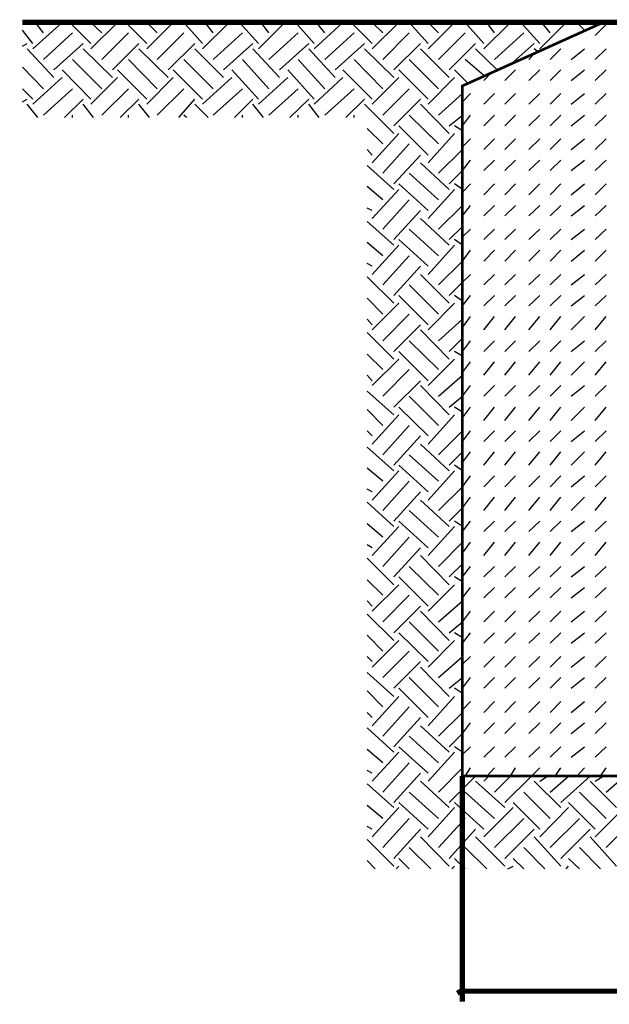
# Model space of a CAD drawing. Header units: millimetres. Extents: x 74583 to 75292, y 11361 to 11727.
# Tile 38 of 85: x 75004.74 to 75009.44, y 11682.93 to 11690.78. Entities that reach past the tile are written whole.
import ezdxf

# ---------------------------------------------------------------- set-up
doc = ezdxf.new("R2010")
doc.units = ezdxf.units.MM
doc.layers.add('P', color=7, linetype='Continuous')

msp = doc.modelspace()

# ---------------------------------------------------------------- linework, layer by layer
at = {"layer": 'P'}
for points, const_width in [([(75014.7496, 11690.7605), (75004.7616, 11690.7605)], 0.0423), ([(75008.2718, 11684.7502), (75008.2718, 11690.2535), (75009.3961, 11690.7605), (75010.1371, 11690.7605), (75011.2571, 11690.2535), (75011.2571, 11684.7502), (75008.2718, 11684.7502)], 0.0213), ([(75008.2718, 11684.7502), (75008.2718, 11682.951)], 0.0423), ([(75008.2938, 11683.0567), (75008.2321, 11683.0172)], 0.0423), ([(75008.2718, 11683.0347), (75008.3158, 11683.0347)], 0.0423), ([(75008.3158, 11683.0347), (75011.1953, 11683.0347)], 0.0423)]:
    msp.add_lwpolyline(points, dxfattribs=dict(at, const_width=const_width))
for points in [[(75004.8453, 11690.549), (75005.0791, 11690.7605)], [(75004.9291, 11690.6767), (75004.8673, 11690.7605)], [(75005.3083, 11690.593), (75005.1408, 11690.7605)], [(75005.3083, 11690.549), (75005.5201, 11690.7605)], [(75005.3966, 11690.6767), (75005.3083, 11690.7605)], [(75005.7538, 11690.593), (75005.5861, 11690.7605)], [(75005.7538, 11690.549), (75005.9653, 11690.7605)], [(75005.8376, 11690.6767), (75005.7538, 11690.7605)], [(75006.1991, 11690.593), (75006.0493, 11690.7605)], [(75006.1991, 11690.549), (75006.4108, 11690.7605)], [(75006.2828, 11690.6767), (75006.2211, 11690.7605)], [(75006.6446, 11690.593), (75006.4946, 11690.7605)], [(75006.6446, 11690.549), (75006.8561, 11690.7605)], [(75006.7283, 11690.6767), (75006.6666, 11690.7605)], [(75007.0898, 11690.593), (75006.9401, 11690.7605)], [(75007.0898, 11690.549), (75007.3193, 11690.7605)], [(75007.1736, 11690.6767), (75007.1076, 11690.7605)], [(75007.5528, 11690.593), (75007.3853, 11690.7605)], [(75007.5528, 11690.549), (75007.7646, 11690.7605)], [(75007.6368, 11690.6767), (75007.5528, 11690.7605)], [(75007.9983, 11690.593), (75007.8483, 11690.7605)], [(75007.9983, 11690.549), (75008.2101, 11690.7605)], [(75008.0821, 11690.6767), (75007.9983, 11690.7605)], [(75008.4436, 11690.593), (75008.2938, 11690.7605)], [(75008.4436, 11690.549), (75008.6553, 11690.7605)], [(75008.5276, 11690.6767), (75008.4658, 11690.7605)], [(75008.8891, 11690.593), (75008.7391, 11690.7605)], [(75008.8891, 11690.549), (75009.1008, 11690.7605)], [(75008.9728, 11690.6767), (75008.9068, 11690.7605)], [(75009.2463, 11690.6987), (75009.1846, 11690.7605)], [(75009.3301, 11690.6547), (75009.4183, 11690.743)], [(75009.3741, 11690.743), (75009.3521, 11690.7605)], [(75004.8453, 11690.593), (75004.7616, 11690.6987)], [(75004.9291, 11690.4652), (75005.1628, 11690.6767)], [(75005.3966, 11690.4652), (75005.6083, 11690.6767)], [(75005.8376, 11690.4652), (75006.0493, 11690.6767)], [(75006.2828, 11690.4652), (75006.5166, 11690.6767)], [(75006.7283, 11690.4652), (75006.9621, 11690.6767)], [(75007.1736, 11690.4652), (75007.4073, 11690.6767)], [(75007.6368, 11690.4652), (75007.8483, 11690.6767)], [(75008.0821, 11690.4652), (75008.2938, 11690.6767)], [(75008.5276, 11690.4652), (75008.7611, 11690.6767)], [(75009.1403, 11690.6547), (75009.1626, 11690.6547)], [(75009.1846, 11690.6547), (75009.2066, 11690.6767)], [(75004.7616, 11690.571), (75004.8013, 11690.593)], [(75005.0128, 11690.3812), (75005.2466, 11690.593)], [(75005.4803, 11690.3812), (75005.6921, 11690.593)], [(75005.9258, 11690.3812), (75006.1373, 11690.593)], [(75006.3668, 11690.3812), (75006.6003, 11690.593)], [(75006.8121, 11690.3812), (75007.0458, 11690.593)], [(75007.2576, 11690.3812), (75007.4911, 11690.593)], [(75007.7248, 11690.3812), (75007.9366, 11690.593)], [(75008.1658, 11690.3812), (75008.3776, 11690.593)], [(75008.6773, 11690.443), (75008.8451, 11690.593)], [(75005.0128, 11690.3197), (75004.8013, 11690.549)], [(75005.4803, 11690.3197), (75005.2466, 11690.549)], [(75005.9258, 11690.3197), (75005.6921, 11690.549)], [(75006.3668, 11690.3197), (75006.1373, 11690.549)], [(75006.8121, 11690.3197), (75006.6003, 11690.549)], [(75007.2576, 11690.3197), (75007.0458, 11690.549)], [(75007.7248, 11690.3197), (75007.4911, 11690.549)], [(75008.1658, 11690.3197), (75007.9366, 11690.549)], [(75008.5496, 11690.3812), (75008.3776, 11690.549)], [(75008.8008, 11690.4652), (75008.8451, 11690.5092)], [(75008.8671, 11690.5312), (75008.8451, 11690.549)], [(75008.9728, 11690.4652), (75009.0566, 11690.549)], [(75009.1403, 11690.4652), (75009.2463, 11690.549)], [(75009.3301, 11690.4652), (75009.4183, 11690.549)], [(75004.9291, 11690.2315), (75004.7616, 11690.4035)], [(75005.3966, 11690.2315), (75005.1628, 11690.4652)], [(75005.8376, 11690.2315), (75005.6083, 11690.4652)], [(75006.2828, 11690.2315), (75006.0493, 11690.4652)], [(75006.7283, 11690.2315), (75006.5166, 11690.4652)], [(75007.1736, 11690.2315), (75006.9621, 11690.4652)], [(75007.6368, 11690.2315), (75007.4073, 11690.4652)], [(75008.0821, 11690.2315), (75007.8483, 11690.4652)], [(75008.4436, 11690.3372), (75008.2938, 11690.4652)], [(75004.8453, 11690.108), (75005.0791, 11690.3197)], [(75005.3083, 11690.1477), (75005.0791, 11690.3812)], [(75005.3083, 11690.108), (75005.5201, 11690.3197)], [(75005.7538, 11690.1477), (75005.5201, 11690.3812)], [(75005.7538, 11690.108), (75005.9653, 11690.3197)], [(75006.1991, 11690.1477), (75005.9653, 11690.3812)], [(75006.1991, 11690.108), (75006.4328, 11690.3197)], [(75006.6446, 11690.1477), (75006.4328, 11690.3812)], [(75006.6446, 11690.108), (75006.8783, 11690.3197)], [(75007.0898, 11690.1477), (75006.8783, 11690.3812)], [(75007.0898, 11690.108), (75007.3193, 11690.3197)], [(75007.5528, 11690.1477), (75007.3193, 11690.3812)], [(75007.5528, 11690.108), (75007.7646, 11690.3197)], [(75007.9983, 11690.1477), (75007.7646, 11690.3812)], [(75007.9983, 11690.108), (75008.2101, 11690.3197)], [(75008.3158, 11690.2755), (75008.2101, 11690.3812)], [(75008.4436, 11690.2975), (75008.5053, 11690.3592)], [(75008.6113, 11690.2975), (75008.6951, 11690.3812)], [(75008.8008, 11690.2975), (75008.8891, 11690.3812)], [(75008.9728, 11690.2975), (75009.0566, 11690.3812)], [(75009.1403, 11690.2975), (75009.2463, 11690.3812)], [(75009.3301, 11690.2975), (75009.4183, 11690.3812)], [(75004.8453, 11690.1477), (75004.7616, 11690.2315)], [(75004.9291, 11690.0197), (75005.1628, 11690.2315)], [(75005.3966, 11690.0197), (75005.6083, 11690.2315)], [(75005.8376, 11690.0197), (75006.0493, 11690.2315)], [(75006.2828, 11690.0197), (75006.5166, 11690.2315)], [(75006.7283, 11690.0197), (75006.9621, 11690.2315)], [(75007.1736, 11690.0197), (75007.4073, 11690.2315)], [(75007.6368, 11690.0197), (75007.8483, 11690.2315)], [(75008.0821, 11690.0197), (75008.2718, 11690.1917)], [(75008.2718, 11690.1255), (75008.3378, 11690.1917)], [(75008.4436, 11690.108), (75008.5276, 11690.1917)], [(75008.6113, 11690.108), (75008.6951, 11690.1917)], [(75008.8008, 11690.108), (75008.8891, 11690.1917)], [(75008.9728, 11690.108), (75009.0566, 11690.1917)], [(75009.1403, 11690.108), (75009.2463, 11690.1917)], [(75009.3301, 11690.108), (75009.4183, 11690.1917)], [(75004.7616, 11690.1255), (75004.8013, 11690.1477)], [(75004.8851, 11690.0022), (75004.8013, 11690.108)], [(75005.0968, 11690.0022), (75005.2466, 11690.1477)], [(75005.3303, 11690.0022), (75005.2466, 11690.108)], [(75005.5421, 11690.0022), (75005.6921, 11690.1477)], [(75005.7758, 11690.0022), (75005.6921, 11690.108)], [(75006.0096, 11690.0022), (75006.1373, 11690.1477)], [(75006.2433, 11690.0022), (75006.1373, 11690.108)], [(75006.4548, 11690.0022), (75006.6003, 11690.1477)], [(75006.6843, 11690.0022), (75006.6003, 11690.108)], [(75006.8958, 11690.0022), (75007.0458, 11690.1477)], [(75007.1296, 11690.0022), (75007.0458, 11690.108)], [(75007.3413, 11690.0022), (75007.4911, 11690.1477)], [(75007.7248, 11689.8742), (75007.4911, 11690.108)], [(75007.7248, 11689.936), (75007.9366, 11690.1477)], [(75008.1658, 11689.8742), (75007.9366, 11690.108)], [(75005.1628, 11690.0022), (75005.1628, 11690.0197)], [(75005.6083, 11690.0022), (75005.6083, 11690.0197)], [(75006.0713, 11690.0022), (75006.0493, 11690.0197)], [(75006.5166, 11690.0022), (75006.5166, 11690.0197)], [(75006.9621, 11690.0022), (75006.9621, 11690.0197)], [(75007.4073, 11690.0022), (75007.4073, 11690.0197)], [(75008.0821, 11689.7905), (75007.8483, 11690.0197)], [(75008.1658, 11689.936), (75008.2718, 11690.0197)], [(75008.2718, 11689.936), (75008.3378, 11690.0197)], [(75008.4436, 11689.936), (75008.5276, 11690.0197)], [(75008.6113, 11689.936), (75008.6951, 11690.0197)], [(75008.8008, 11689.936), (75008.8891, 11690.0197)], [(75008.9728, 11689.936), (75009.0566, 11690.0197)], [(75009.1403, 11689.936), (75009.2463, 11690.0197)], [(75009.3301, 11689.936), (75009.4183, 11690.0197)], [(75007.9983, 11689.7022), (75007.7646, 11689.936)], [(75008.2718, 11689.8962), (75008.2101, 11689.936)], [(75007.6368, 11689.7905), (75007.5133, 11689.914)], [(75007.5528, 11689.6405), (75007.7646, 11689.8742)], [(75007.9983, 11689.6405), (75008.2101, 11689.8742)], [(75007.6368, 11689.5567), (75007.8483, 11689.7905)], [(75008.2718, 11689.7685), (75008.3378, 11689.8302)], [(75008.4436, 11689.7462), (75008.5276, 11689.8302)], [(75008.6113, 11689.7462), (75008.6951, 11689.8302)], [(75008.8008, 11689.7462), (75008.8891, 11689.8302)], [(75008.9728, 11689.7462), (75009.0566, 11689.8302)], [(75009.1403, 11689.7462), (75009.2463, 11689.8302)], [(75009.3301, 11689.7462), (75009.4183, 11689.8302)], [(75007.5528, 11689.7022), (75007.5133, 11689.7462)], [(75007.7248, 11689.473), (75007.9366, 11689.7022)], [(75008.0821, 11689.5567), (75008.2718, 11689.7462)], [(75007.7248, 11689.4287), (75007.5133, 11689.6185)], [(75008.1658, 11689.4287), (75007.9366, 11689.6405)], [(75008.2718, 11689.5787), (75008.3378, 11689.6625)], [(75008.4436, 11689.5787), (75008.5276, 11689.6625)], [(75008.6113, 11689.5787), (75008.6951, 11689.6625)], [(75008.8008, 11689.5787), (75008.8891, 11689.6625)], [(75008.9728, 11689.5787), (75009.0566, 11689.6625)], [(75009.1403, 11689.5787), (75009.2463, 11689.6625)], [(75009.3301, 11689.5787), (75009.4183, 11689.6625)], [(75008.0821, 11689.345), (75007.8483, 11689.5567)], [(75008.1658, 11689.473), (75008.2718, 11689.5787)], [(75007.6368, 11689.345), (75007.5133, 11689.451)], [(75007.9983, 11689.2612), (75007.7646, 11689.473)], [(75008.2718, 11689.4287), (75008.2101, 11689.473)], [(75008.2718, 11689.4067), (75008.3378, 11689.473)], [(75008.4436, 11689.3847), (75008.5276, 11689.473)], [(75008.6113, 11689.3847), (75008.6951, 11689.473)], [(75008.8008, 11689.3847), (75008.8891, 11689.473)], [(75008.9728, 11689.3847), (75009.0566, 11689.473)], [(75009.1403, 11689.3847), (75009.2463, 11689.473)], [(75009.3301, 11689.3847), (75009.4183, 11689.473)], [(75007.5528, 11689.1952), (75007.7646, 11689.4287)], [(75007.9983, 11689.1952), (75008.2101, 11689.4287)], [(75007.6368, 11689.1112), (75007.8483, 11689.345)], [(75008.0821, 11689.1112), (75008.2718, 11689.301)], [(75008.2718, 11689.2172), (75008.3378, 11689.301)], [(75008.4436, 11689.2172), (75008.5276, 11689.301)], [(75008.6113, 11689.2172), (75008.6951, 11689.301)], [(75008.8008, 11689.2172), (75008.8891, 11689.301)], [(75008.9728, 11689.2172), (75009.0566, 11689.301)], [(75009.1403, 11689.2172), (75009.2463, 11689.301)], [(75009.3301, 11689.2172), (75009.4183, 11689.301)], [(75007.5528, 11689.2612), (75007.5133, 11689.279)], [(75007.7248, 11689.0275), (75007.9366, 11689.2612)], [(75007.7248, 11688.9835), (75007.5133, 11689.173)], [(75008.1658, 11688.9835), (75007.9366, 11689.1952)], [(75008.0821, 11688.8997), (75007.8483, 11689.1112)], [(75008.1658, 11689.0275), (75008.2718, 11689.1335)], [(75008.2718, 11689.0497), (75008.3378, 11689.1112)], [(75008.4436, 11689.0275), (75008.5276, 11689.1112)], [(75008.6113, 11689.0275), (75008.6951, 11689.1112)], [(75008.8008, 11689.0275), (75008.8891, 11689.1112)], [(75008.9728, 11689.0275), (75009.0566, 11689.1112)], [(75009.1403, 11689.0275), (75009.2463, 11689.1112)], [(75009.3301, 11689.0275), (75009.4183, 11689.1112)], [(75007.6368, 11688.8997), (75007.5133, 11689.0055)], [(75007.5528, 11688.7497), (75007.7646, 11688.9835)], [(75007.9983, 11688.816), (75007.7646, 11689.0275)], [(75007.9983, 11688.7497), (75008.2101, 11688.9835)], [(75008.2718, 11688.9835), (75008.2101, 11689.0275)], [(75008.2718, 11688.8555), (75008.3378, 11688.9437)], [(75008.4436, 11688.8555), (75008.5276, 11688.9437)], [(75008.6113, 11688.8555), (75008.6951, 11688.9437)], [(75008.8008, 11688.8555), (75008.8891, 11688.9437)], [(75008.9728, 11688.8555), (75009.0566, 11688.9437)], [(75009.1403, 11688.8555), (75009.2463, 11688.9437)], [(75009.3301, 11688.8555), (75009.4183, 11688.9437)], [(75007.5528, 11688.816), (75007.5133, 11688.838)], [(75007.6368, 11688.666), (75007.8483, 11688.8997)], [(75008.0821, 11688.666), (75008.2718, 11688.8555)], [(75007.7248, 11688.5822), (75007.9366, 11688.816)], [(75008.1658, 11688.5205), (75007.9366, 11688.7497)], [(75008.2718, 11688.688), (75008.3378, 11688.7497)], [(75008.4436, 11688.666), (75008.5276, 11688.7497)], [(75008.6113, 11688.666), (75008.6951, 11688.7497)], [(75008.8008, 11688.666), (75008.8891, 11688.7497)], [(75008.9728, 11688.666), (75009.0566, 11688.7497)], [(75009.1403, 11688.666), (75009.2463, 11688.7497)], [(75009.3301, 11688.666), (75009.4183, 11688.7497)], [(75007.7248, 11688.5205), (75007.5133, 11688.7322)], [(75008.0821, 11688.4322), (75007.8483, 11688.666)], [(75008.1658, 11688.5822), (75008.2718, 11688.688)], [(75007.6368, 11688.4322), (75007.5133, 11688.5602)], [(75007.5528, 11688.3087), (75007.7646, 11688.5205)], [(75007.9983, 11688.3485), (75007.7646, 11688.5822)], [(75007.9983, 11688.3087), (75008.2101, 11688.5205)], [(75008.2718, 11688.538), (75008.2101, 11688.5822)], [(75008.2718, 11688.4985), (75008.3378, 11688.5822)], [(75008.4436, 11688.4985), (75008.5276, 11688.5822)], [(75008.6113, 11688.4985), (75008.6951, 11688.5822)], [(75008.8008, 11688.4985), (75008.8891, 11688.5822)], [(75008.9728, 11688.4985), (75009.0566, 11688.5822)], [(75009.1403, 11688.4985), (75009.2463, 11688.5822)], [(75009.3301, 11688.4985), (75009.4183, 11688.5822)], [(75007.6368, 11688.2205), (75007.8483, 11688.4322)], [(75007.5528, 11688.3485), (75007.5133, 11688.3925)], [(75008.0821, 11688.2205), (75008.2718, 11688.3925)], [(75008.2718, 11688.3265), (75008.3378, 11688.4147)], [(75008.4436, 11688.3087), (75008.5276, 11688.4147)], [(75008.6113, 11688.3087), (75008.6951, 11688.4147)], [(75008.8008, 11688.3087), (75008.8891, 11688.4147)], [(75008.9728, 11688.3087), (75009.0566, 11688.4147)], [(75009.1403, 11688.3087), (75009.2463, 11688.4147)], [(75009.3301, 11688.3087), (75009.4183, 11688.4147)], [(75007.7248, 11688.075), (75007.5133, 11688.2867)], [(75007.7248, 11688.1367), (75007.9366, 11688.3485)], [(75008.1658, 11688.075), (75007.9366, 11688.3087)], [(75008.0821, 11687.9912), (75007.8483, 11688.2205)], [(75008.1658, 11688.1367), (75008.2718, 11688.2427)], [(75008.2718, 11688.1367), (75008.3378, 11688.2205)], [(75008.4436, 11688.1367), (75008.5276, 11688.2205)], [(75008.6113, 11688.1367), (75008.6951, 11688.2205)], [(75008.8008, 11688.1367), (75008.8891, 11688.2205)], [(75008.9728, 11688.1367), (75009.0566, 11688.2205)], [(75009.1403, 11688.1367), (75009.2463, 11688.2205)], [(75009.3301, 11688.1367), (75009.4183, 11688.2205)], [(75007.9983, 11687.903), (75007.7646, 11688.1367)], [(75008.2718, 11688.0972), (75008.2101, 11688.1367)], [(75007.6368, 11687.9912), (75007.5133, 11688.1147)], [(75007.5528, 11687.8635), (75007.7646, 11688.075)], [(75007.9983, 11687.8635), (75008.2101, 11688.075)], [(75008.2718, 11687.9692), (75008.3378, 11688.053)], [(75008.4436, 11687.9472), (75008.5276, 11688.053)], [(75008.6113, 11687.9472), (75008.6951, 11688.053)], [(75008.8008, 11687.9472), (75008.8891, 11688.053)], [(75008.9728, 11687.9472), (75009.0566, 11688.053)], [(75009.1403, 11687.9472), (75009.2463, 11688.053)], [(75009.3301, 11687.9472), (75009.4183, 11688.053)], [(75007.6368, 11687.7797), (75007.8483, 11687.9912)], [(75007.5528, 11687.903), (75007.5133, 11687.9472)], [(75007.7248, 11687.6915), (75007.9366, 11687.903)], [(75008.0821, 11687.7797), (75008.2718, 11687.9472)], [(75007.7248, 11687.6297), (75007.5133, 11687.8192)], [(75008.1658, 11687.6297), (75007.9366, 11687.8635)], [(75008.2718, 11687.7797), (75008.3378, 11687.8635)], [(75008.4436, 11687.7797), (75008.5276, 11687.8635)], [(75008.6113, 11687.7797), (75008.6951, 11687.8635)], [(75008.8008, 11687.7797), (75008.8891, 11687.8635)], [(75008.9728, 11687.7797), (75009.0566, 11687.8635)], [(75009.1403, 11687.7797), (75009.2463, 11687.8635)], [(75009.3301, 11687.7797), (75009.4183, 11687.8635)], [(75008.0821, 11687.546), (75007.8483, 11687.7797)], [(75008.1658, 11687.6915), (75008.2718, 11687.7797)], [(75007.6368, 11687.546), (75007.5133, 11687.6737)], [(75007.9983, 11687.4622), (75007.7646, 11687.6915)], [(75008.2718, 11687.6517), (75008.2101, 11687.6915)], [(75008.2718, 11687.6077), (75008.3378, 11687.6915)], [(75008.4436, 11687.5855), (75008.5276, 11687.6915)], [(75008.6113, 11687.5855), (75008.6951, 11687.6915)], [(75008.8008, 11687.5855), (75008.8891, 11687.6915)], [(75008.9728, 11687.5855), (75009.0566, 11687.6915)], [(75009.1403, 11687.5855), (75009.2463, 11687.6915)], [(75009.3301, 11687.5855), (75009.4183, 11687.6915)], [(75007.5528, 11687.396), (75007.7646, 11687.6297)], [(75007.9983, 11687.396), (75008.2101, 11687.6297)], [(75007.5528, 11687.4622), (75007.5133, 11687.5017)], [(75007.6368, 11687.3122), (75007.8483, 11687.546)], [(75008.0821, 11687.3122), (75008.2718, 11687.5017)], [(75008.2718, 11687.418), (75008.3378, 11687.5017)], [(75008.4436, 11687.418), (75008.5276, 11687.5017)], [(75008.6113, 11687.418), (75008.6951, 11687.5017)], [(75008.8008, 11687.418), (75008.8891, 11687.5017)], [(75008.9728, 11687.418), (75009.0566, 11687.5017)], [(75009.1403, 11687.418), (75009.2463, 11687.5017)], [(75009.3301, 11687.418), (75009.4183, 11687.5017)], [(75007.7248, 11687.2285), (75007.9366, 11687.4622)], [(75007.7248, 11687.1842), (75007.5133, 11687.374)], [(75008.1658, 11687.1842), (75007.9366, 11687.396)], [(75008.1658, 11687.2285), (75008.2718, 11687.3342)], [(75008.2718, 11687.2505), (75008.3378, 11687.3342)], [(75008.4436, 11687.2285), (75008.5276, 11687.3342)], [(75008.6113, 11687.2285), (75008.6951, 11687.3342)], [(75008.8008, 11687.2285), (75008.8891, 11687.3342)], [(75008.9728, 11687.2285), (75009.0566, 11687.3342)], [(75009.1403, 11687.2285), (75009.2463, 11687.3342)], [(75009.3301, 11687.2285), (75009.4183, 11687.3342)], [(75008.0821, 11687.1005), (75007.8483, 11687.3122)], [(75007.6368, 11687.1005), (75007.5133, 11687.2062)], [(75007.5528, 11686.9505), (75007.7646, 11687.1842)], [(75007.9983, 11687.0167), (75007.7646, 11687.2285)], [(75007.9983, 11686.9505), (75008.2101, 11687.1842)], [(75008.2718, 11687.1842), (75008.2101, 11687.2285)], [(75007.6368, 11686.8667), (75007.8483, 11687.1005)], [(75008.2718, 11687.0565), (75008.3378, 11687.1447)], [(75008.4436, 11687.0565), (75008.5276, 11687.1447)], [(75008.6113, 11687.0565), (75008.6951, 11687.1447)], [(75008.8008, 11687.0565), (75008.8891, 11687.1447)], [(75008.9728, 11687.0565), (75009.0566, 11687.1447)], [(75009.1403, 11687.0565), (75009.2463, 11687.1447)], [(75009.3301, 11687.0565), (75009.4183, 11687.1447)], [(75007.5528, 11687.0167), (75007.5133, 11687.0387)], [(75007.7248, 11686.783), (75007.9366, 11687.0167)], [(75008.0821, 11686.8667), (75008.2718, 11687.0565)], [(75008.1658, 11686.739), (75007.9366, 11686.9505)], [(75008.2718, 11686.8887), (75008.3378, 11686.9727)], [(75008.4436, 11686.8667), (75008.5276, 11686.9727)], [(75008.6113, 11686.8667), (75008.6951, 11686.9727)], [(75008.8008, 11686.8667), (75008.8891, 11686.9727)], [(75008.9728, 11686.8667), (75009.0566, 11686.9727)], [(75009.1403, 11686.8667), (75009.2463, 11686.9727)], [(75009.3301, 11686.8667), (75009.4183, 11686.9727)], [(75007.7248, 11686.739), (75007.5133, 11686.933)], [(75008.0821, 11686.6552), (75007.8483, 11686.8667)], [(75008.1658, 11686.783), (75008.2718, 11686.8887)], [(75007.9983, 11686.5712), (75007.7646, 11686.783)], [(75008.2718, 11686.739), (75008.2101, 11686.783)], [(75008.2718, 11686.6992), (75008.3378, 11686.783)], [(75008.4436, 11686.6992), (75008.5276, 11686.783)], [(75008.6113, 11686.6992), (75008.6951, 11686.783)], [(75008.8008, 11686.6992), (75008.8891, 11686.783)], [(75008.9728, 11686.6992), (75009.0566, 11686.783)], [(75009.1403, 11686.6992), (75009.2463, 11686.783)], [(75009.3301, 11686.6992), (75009.4183, 11686.783)], [(75007.6368, 11686.6552), (75007.5133, 11686.761)], [(75007.5528, 11686.5097), (75007.7646, 11686.739)], [(75007.9983, 11686.5097), (75008.2101, 11686.739)], [(75007.6368, 11686.4215), (75007.8483, 11686.6552)], [(75007.5528, 11686.5712), (75007.5133, 11686.5935)], [(75007.7248, 11686.3377), (75007.9366, 11686.5712)], [(75008.0821, 11686.4215), (75008.2718, 11686.6155)], [(75008.2718, 11686.5272), (75008.3378, 11686.6155)], [(75008.4436, 11686.5097), (75008.5276, 11686.6155)], [(75008.6113, 11686.5097), (75008.6951, 11686.6155)], [(75008.8008, 11686.5097), (75008.8891, 11686.6155)], [(75008.9728, 11686.5097), (75009.0566, 11686.6155)], [(75009.1403, 11686.5097), (75009.2463, 11686.6155)], [(75009.3301, 11686.5097), (75009.4183, 11686.6155)], [(75007.7248, 11686.276), (75007.5133, 11686.4875)], [(75008.1658, 11686.276), (75007.9366, 11686.5097)], [(75008.0821, 11686.1922), (75007.8483, 11686.4215)], [(75008.1658, 11686.3377), (75008.2718, 11686.4435)], [(75008.2718, 11686.3377), (75008.3378, 11686.4215)], [(75008.4436, 11686.3377), (75008.5276, 11686.4215)], [(75008.6113, 11686.3377), (75008.6951, 11686.4215)], [(75008.8008, 11686.3377), (75008.8891, 11686.4215)], [(75008.9728, 11686.3377), (75009.0566, 11686.4215)], [(75009.1403, 11686.3377), (75009.2463, 11686.4215)], [(75009.3301, 11686.3377), (75009.4183, 11686.4215)], [(75007.6368, 11686.1922), (75007.5133, 11686.3155)], [(75007.9983, 11686.104), (75007.7646, 11686.3377)], [(75008.2718, 11686.298), (75008.2101, 11686.3377)], [(75007.5528, 11686.0642), (75007.7646, 11686.276)], [(75007.9983, 11686.0642), (75008.2101, 11686.276)], [(75008.2718, 11686.17), (75008.3378, 11686.2537)], [(75008.4436, 11686.17), (75008.5276, 11686.2537)], [(75008.6113, 11686.17), (75008.6951, 11686.2537)], [(75008.8008, 11686.17), (75008.8891, 11686.2537)], [(75008.9728, 11686.17), (75009.0566, 11686.2537)], [(75009.1403, 11686.17), (75009.2463, 11686.2537)], [(75009.3301, 11686.17), (75009.4183, 11686.2537)], [(75007.6368, 11685.9805), (75007.8483, 11686.1922)], [(75007.5528, 11686.104), (75007.5133, 11686.148)], [(75007.7248, 11685.8922), (75007.9366, 11686.104)], [(75008.0821, 11685.9805), (75008.2718, 11686.148)], [(75007.7248, 11685.8305), (75007.5133, 11686.0422)], [(75008.1658, 11685.8305), (75007.9366, 11686.0642)], [(75008.2718, 11685.9805), (75008.3378, 11686.0642)], [(75008.4436, 11685.9805), (75008.5276, 11686.0642)], [(75008.6113, 11685.9805), (75008.6951, 11686.0642)], [(75008.8008, 11685.9805), (75008.8891, 11686.0642)], [(75008.9728, 11685.9805), (75009.0566, 11686.0642)], [(75009.1403, 11685.9805), (75009.2463, 11686.0642)], [(75009.3301, 11685.9805), (75009.4183, 11686.0642)], [(75008.0821, 11685.7467), (75007.8483, 11685.9805)], [(75008.1658, 11685.8922), (75008.2718, 11685.9805)], [(75007.6368, 11685.7467), (75007.5133, 11685.8747)], [(75007.9983, 11685.663), (75007.7646, 11685.8922)], [(75008.2718, 11685.8525), (75008.2101, 11685.8922)], [(75008.2718, 11685.8085), (75008.3378, 11685.8922)], [(75008.4436, 11685.8085), (75008.5276, 11685.8922)], [(75008.6113, 11685.8085), (75008.6951, 11685.8922)], [(75008.8008, 11685.8085), (75008.8891, 11685.8922)], [(75008.9728, 11685.8085), (75009.0566, 11685.8922)], [(75009.1403, 11685.8085), (75009.2463, 11685.8922)], [(75009.3301, 11685.8085), (75009.4183, 11685.8922)], [(75007.5528, 11685.6187), (75007.7646, 11685.8305)], [(75007.9983, 11685.6187), (75008.2101, 11685.8305)], [(75007.5528, 11685.663), (75007.5133, 11685.7027)], [(75007.6368, 11685.535), (75007.8483, 11685.7467)], [(75008.0821, 11685.535), (75008.2718, 11685.7027)], [(75008.2718, 11685.641), (75008.3378, 11685.7027)], [(75008.4436, 11685.6187), (75008.5276, 11685.7027)], [(75008.6113, 11685.6187), (75008.6951, 11685.7027)], [(75008.8008, 11685.6187), (75008.8891, 11685.7027)], [(75008.9728, 11685.6187), (75009.0566, 11685.7027)], [(75009.1403, 11685.6187), (75009.2463, 11685.7027)], [(75009.3301, 11685.6187), (75009.4183, 11685.7027)], [(75007.7248, 11685.4512), (75007.9366, 11685.663)], [(75008.1658, 11685.3852), (75007.9366, 11685.6187)], [(75007.7248, 11685.3852), (75007.5133, 11685.5747)], [(75008.0821, 11685.3012), (75007.8483, 11685.535)], [(75008.1658, 11685.4512), (75008.2718, 11685.535)], [(75008.2718, 11685.4512), (75008.3378, 11685.535)], [(75008.4436, 11685.4512), (75008.5276, 11685.535)], [(75008.6113, 11685.4512), (75008.6951, 11685.535)], [(75008.8008, 11685.4512), (75008.8891, 11685.535)], [(75008.9728, 11685.4512), (75009.0566, 11685.535)], [(75009.1403, 11685.4512), (75009.2463, 11685.535)], [(75009.3301, 11685.4512), (75009.4183, 11685.535)], [(75007.9983, 11685.2175), (75007.7646, 11685.4512)], [(75008.2718, 11685.4072), (75008.2101, 11685.4512)], [(75007.6368, 11685.3012), (75007.5133, 11685.4292)], [(75007.5528, 11685.1515), (75007.7646, 11685.3852)], [(75007.9983, 11685.1515), (75008.2101, 11685.3852)], [(75007.6368, 11685.0677), (75007.8483, 11685.3012)], [(75008.2718, 11685.2792), (75008.3378, 11685.3455)], [(75008.4436, 11685.2572), (75008.5276, 11685.3455)], [(75008.6113, 11685.2572), (75008.6951, 11685.3455)], [(75008.8008, 11685.2572), (75008.8891, 11685.3455)], [(75008.9728, 11685.2572), (75009.0566, 11685.3455)], [(75009.1403, 11685.2572), (75009.2463, 11685.3455)], [(75009.3301, 11685.2572), (75009.4183, 11685.3455)], [(75007.5528, 11685.2175), (75007.5133, 11685.2572)], [(75007.7248, 11684.9837), (75007.9366, 11685.2175)], [(75008.0821, 11685.0677), (75008.2718, 11685.2572)], [(75007.7248, 11684.9397), (75007.5133, 11685.1337)], [(75008.1658, 11684.9397), (75007.9366, 11685.1515)], [(75008.2718, 11685.0897), (75008.3378, 11685.1735)], [(75008.4436, 11685.0897), (75008.5276, 11685.1735)], [(75008.6113, 11685.0897), (75008.6951, 11685.1735)], [(75008.8008, 11685.0897), (75008.8891, 11685.1735)], [(75008.9728, 11685.0897), (75009.0566, 11685.1735)], [(75009.1403, 11685.0897), (75009.2463, 11685.1735)], [(75009.3301, 11685.0897), (75009.4183, 11685.1735)], [(75008.0821, 11684.856), (75007.8483, 11685.0677)], [(75008.1658, 11684.9837), (75008.2718, 11685.0897)], [(75007.9983, 11684.7722), (75007.7646, 11684.9837)], [(75008.2718, 11684.9397), (75008.2101, 11684.9837)], [(75008.2718, 11684.9222), (75008.3378, 11684.9837)], [(75008.4436, 11684.9), (75008.5276, 11684.9837)], [(75008.6113, 11684.9), (75008.6951, 11684.9837)], [(75008.8008, 11684.9), (75008.8891, 11684.9837)], [(75008.9728, 11684.9), (75009.0566, 11684.9837)], [(75009.1403, 11684.9), (75009.2463, 11684.9837)], [(75009.3301, 11684.9), (75009.4183, 11684.9837)], [(75007.6368, 11684.856), (75007.5133, 11684.9617)], [(75007.5528, 11684.7105), (75007.7646, 11684.9397)], [(75007.9983, 11684.7105), (75008.2101, 11684.9397)], [(75007.6368, 11684.6222), (75007.8483, 11684.856)], [(75007.5528, 11684.7722), (75007.5133, 11684.7942)], [(75007.7248, 11684.5385), (75007.9366, 11684.7722)], [(75008.0821, 11684.6222), (75008.2718, 11684.8162)], [(75008.1658, 11684.5385), (75008.3776, 11684.7502)], [(75008.2938, 11684.7502), (75008.3378, 11684.8162)], [(75008.4436, 11684.7105), (75008.4833, 11684.7502)], [(75008.4658, 11684.7502), (75008.5276, 11684.8162)], [(75008.5276, 11684.6222), (75008.6553, 11684.7502)], [(75008.6113, 11684.5385), (75008.8228, 11684.7502)], [(75008.6553, 11684.7502), (75008.6951, 11684.8162)], [(75008.8228, 11684.7502), (75008.8891, 11684.8162)], [(75008.8891, 11684.7105), (75008.9508, 11684.7502)], [(75008.9728, 11684.6222), (75009.1183, 11684.7502)], [(75009.0126, 11684.7502), (75009.0566, 11684.8162)], [(75009.0566, 11684.5385), (75009.2903, 11684.7502)], [(75009.1846, 11684.7502), (75009.2463, 11684.8162)], [(75009.3301, 11684.7105), (75009.3961, 11684.7502)], [(75009.3741, 11684.7502), (75009.4183, 11684.8162)], [(75009.4183, 11684.6222), (75009.5638, 11684.7502)], [(75007.7248, 11684.4987), (75007.5133, 11684.6885)], [(75008.1658, 11684.4987), (75007.9366, 11684.7105)], [(75008.6113, 11684.4987), (75008.3776, 11684.7105)], [(75009.0566, 11684.4987), (75008.8451, 11684.7105)], [(75009.5021, 11684.4987), (75009.2903, 11684.7105)], [(75008.0821, 11684.4105), (75007.8483, 11684.6222)], [(75008.5276, 11684.4105), (75008.2938, 11684.6222)], [(75008.9728, 11684.4105), (75008.7611, 11684.6222)], [(75009.4183, 11684.4105), (75009.2066, 11684.6222)], [(75007.6368, 11684.4105), (75007.5133, 11684.5165)], [(75007.9983, 11684.3267), (75007.7646, 11684.5385)], [(75008.4436, 11684.3267), (75008.2101, 11684.5385)], [(75008.8891, 11684.3267), (75008.6773, 11684.5385)], [(75009.3301, 11684.3267), (75009.1183, 11684.5385)], [(75007.5528, 11684.265), (75007.7646, 11684.4987)], [(75007.9983, 11684.265), (75008.2101, 11684.4987)], [(75008.4436, 11684.265), (75008.6773, 11684.4987)], [(75008.8891, 11684.265), (75009.1183, 11684.4987)], [(75009.3301, 11684.265), (75009.5638, 11684.4987)], [(75007.5528, 11684.3267), (75007.5133, 11684.3487)], [(75007.6368, 11684.1812), (75007.8483, 11684.4105)], [(75008.0821, 11684.1812), (75008.2938, 11684.4105)], [(75008.5276, 11684.1812), (75008.7611, 11684.4105)], [(75008.9728, 11684.1812), (75009.2066, 11684.4105)], [(75009.4183, 11684.1812), (75009.6476, 11684.4105)], [(75007.7248, 11684.093), (75007.9366, 11684.3267)], [(75008.1658, 11684.093), (75008.3776, 11684.3267)], [(75008.6113, 11684.093), (75008.8451, 11684.3267)], [(75009.0566, 11684.093), (75009.2903, 11684.3267)], [(75007.7248, 11684.0312), (75007.5133, 11684.243)], [(75008.1658, 11684.0312), (75007.9366, 11684.265)], [(75008.6113, 11684.0312), (75008.3776, 11684.265)], [(75009.0566, 11684.0312), (75008.8451, 11684.265)], [(75009.5021, 11684.0312), (75009.2903, 11684.265)], [(75008.0203, 11684.0092), (75007.8483, 11684.1812)], [(75008.4658, 11684.0092), (75008.2938, 11684.1812)], [(75008.9288, 11684.0092), (75008.7611, 11684.1812)], [(75009.3741, 11684.0092), (75009.2066, 11684.1812)], [(75007.5751, 11684.0092), (75007.5133, 11684.0755)], [(75007.8483, 11684.0092), (75007.7646, 11684.093)], [(75008.2938, 11684.0092), (75008.2101, 11684.093)], [(75008.7611, 11684.0092), (75008.6773, 11684.093)], [(75009.2066, 11684.0092), (75009.1183, 11684.093)], [(75007.7426, 11684.0092), (75007.7646, 11684.0312)], [(75008.1878, 11684.0092), (75008.2101, 11684.0312)], [(75008.6333, 11684.0092), (75008.6773, 11684.0312)], [(75009.1008, 11684.0092), (75009.1183, 11684.0312)]]:
    msp.add_lwpolyline(points, dxfattribs=at)

doc.saveas('drawing.dxf')
